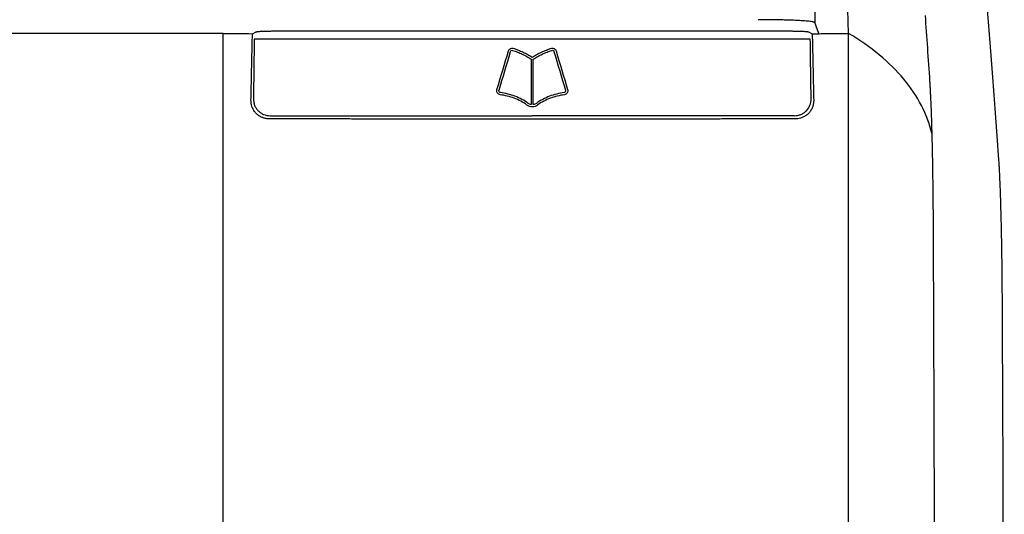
# Model space of a CAD drawing. Extents: x 89 to 1073, y 40 to 812.
# Tile 24 of 67: x 414 to 501, y 511 to 555. Entities that reach past the tile are written whole.
import ezdxf

# ---------------------------------------------------------------- set-up
doc = ezdxf.new("R2010")
doc.units = 0
doc.layers.get('0').update_dxf_attribs({"linetype": 'CONTINUOUS'})

msp = doc.modelspace()

# ---------------------------------------------------------------- linework, layer by layer
at = {"color": 7, "linetype": 'CONTINUOUS'}
for p, q in [((484.481, 564.927), (484.481, 554.713)), ((484.841, 553.75), (484.481, 554.713)), ((432.271, 553.75), (375.022, 553.75)), ((434.853, 553.734), (435.174, 553.893)), ((436.832, 553.971), (482.274, 553.971)), ((483.931, 553.893), (484.26, 553.73))]:
    msp.add_line(p, q, dxfattribs=at)
for points in [[(487.474, 553.75), (487.277, 559.479), (487.076, 564.847), (486.87, 569.837)], [(494.224, 555.349), (494.358, 553.453), (494.491, 551.508), (494.624, 549.515)], [(487.474, 468.796), (487.474, 497.344), (487.474, 525.87), (487.474, 553.75)], [(494.814, 544.934), (494.43, 546.596), (492.756, 549.842), (489.447, 552.581), (487.474, 553.75)], [(435.011, 553.242), (434.985, 551.491), (434.961, 549.738), (434.938, 547.983)], [(484.164, 547.983), (484.141, 549.738), (484.116, 551.491), (484.09, 553.242)], [(456.435, 548.797), (456.775, 549.934), (457.115, 551.071), (457.454, 552.207)], [(456.614, 548.742), (456.954, 549.88), (457.294, 551.017), (457.634, 552.153)], [(461.467, 552.153), (461.807, 551.017), (462.147, 549.88), (462.487, 548.742)], [(461.647, 552.207), (461.986, 551.071), (462.326, 549.934), (462.666, 548.797)], [(459.457, 551.483), (459.457, 550.144), (459.457, 548.804), (459.457, 547.464)], [(459.644, 547.464), (459.644, 548.804), (459.644, 550.144), (459.644, 551.483)]]:
    msp.add_open_spline(points, degree=3, dxfattribs=at)
for points, knots in [([(500.731, 542.705), (500.711, 542.985), (500.672, 543.545), (500.614, 544.377), (500.555, 545.201), (500.496, 546.017), (500.437, 546.826), (500.378, 547.628), (500.319, 548.422), (500.26, 549.208), (500.201, 549.986), (500.141, 550.757), (500.081, 551.521), (500.022, 552.276), (499.962, 553.024), (499.902, 553.764), (499.842, 554.497), (499.781, 555.222), (499.721, 555.939), (499.661, 556.648), (499.583, 557.541), (499.49, 558.609), (499.379, 559.839), (499.268, 561.043), (499.156, 562.221), (499.044, 563.373), (498.932, 564.499), (498.82, 565.598), (498.707, 566.671), (498.594, 567.719), (498.519, 568.395), (498.481, 568.733)], [0, 0, 0, 0, 0.0268896, 0.0537794, 0.0806693, 0.1075592, 0.1344493, 0.1613394, 0.1882297, 0.21512, 0.2420105, 0.268901, 0.2957916, 0.3226822, 0.349573, 0.3764638, 0.4033546, 0.4302455, 0.4571364, 0.4840274, 0.5109184, 0.559825, 0.6087322, 0.6576399, 0.7065478, 0.7554561, 0.8043646, 0.8532733, 0.9021822, 0.9510911, 1, 1, 1, 1]), ([(484.481, 554.713), (484.479, 554.717), (484.475, 554.723), (484.46, 554.733), (484.437, 554.744), (484.407, 554.754), (484.351, 554.769), (484.251, 554.788), (484.078, 554.812), (483.857, 554.836), (483.514, 554.865), (482.986, 554.897), (482.351, 554.924), (481.776, 554.941), (481.332, 554.952), (480.875, 554.96), (480.463, 554.965), (480.101, 554.968), (479.792, 554.97), (479.585, 554.97), (479.482, 554.97)], [0, 0, 0, 0, 0.0250307, 0.0500094, 0.0749733, 0.0999602, 0.1250074, 0.1875153, 0.2500734, 0.3155036, 0.3809812, 0.5000147, 0.6299657, 0.6933012, 0.7566861, 0.8183269, 0.8800192, 0.9200273, 0.9599692, 1, 1, 1, 1]), ([(432.271, 468.796), (432.271, 483.07), (432.271, 497.339), (432.271, 525.709), (432.271, 539.81), (432.271, 553.75)], [0, 0, 0, 0, 0.5, 0.5, 1, 1, 1, 1]), ([(432.271, 553.75), (432.701, 553.747), (433.561, 553.742), (434.422, 553.736), (434.853, 553.734)], [0, 0, 0, 0, 0.499923, 1, 1, 1, 1]), ([(434.722, 547.88), (434.733, 548.368), (434.754, 549.345), (434.786, 550.809), (434.819, 552.272), (434.842, 553.246), (434.853, 553.734)], [0, 0, 0, 0, 0.249961, 0.499947, 0.74996, 1, 1, 1, 1]), ([(435.174, 553.893), (435.179, 553.895), (435.19, 553.899), (435.216, 553.906), (435.25, 553.912), (435.293, 553.918), (435.344, 553.923), (435.429, 553.931), (435.565, 553.941), (435.772, 553.952), (436.012, 553.96), (436.248, 553.966), (436.461, 553.969), (436.645, 553.971), (436.769, 553.971), (436.832, 553.971)], [0, 0, 0, 0, 0.050192, 0.099858, 0.149262, 0.198675, 0.248364, 0.298593, 0.41529, 0.532129, 0.651396, 0.770823, 0.847343, 0.923411, 1, 1, 1, 1]), ([(482.274, 553.971), (482.311, 553.971), (482.386, 553.971), (482.497, 553.97), (482.607, 553.969), (482.716, 553.968), (482.88, 553.965), (483.093, 553.96), (483.333, 553.952), (483.54, 553.941), (483.7, 553.93), (483.816, 553.918), (483.896, 553.906), (483.919, 553.897), (483.931, 553.893)], [0, 0, 0, 0, 0.046032, 0.091766, 0.137413, 0.183181, 0.229278, 0.348539, 0.468001, 0.584675, 0.701565, 0.801352, 0.900113, 1, 1, 1, 1]), ([(484.26, 553.73), (484.796, 553.733), (485.868, 553.74), (486.938, 553.747), (487.474, 553.75)], [0, 0, 0, 0, 0.500049, 1, 1, 1, 1]), ([(484.26, 553.73), (484.271, 553.243), (484.294, 552.269), (484.327, 550.806), (484.359, 549.343), (484.381, 548.367), (484.391, 547.879)], [0, 0, 0, 0, 0.250118, 0.500157, 0.750118, 1, 1, 1, 1]), ([(459.551, 553.242), (455.441, 553.242), (451.338, 553.242), (443.145, 553.242), (439.068, 553.242), (435.011, 553.242)], [0, 0, 0, 0, 0.5, 0.5, 1, 1, 1, 1]), ([(484.09, 553.242), (480.033, 553.242), (475.956, 553.242), (467.763, 553.242), (463.66, 553.242), (459.551, 553.242)], [0, 0, 0, 0, 0.5, 0.5, 1, 1, 1, 1]), ([(457.454, 552.207), (457.479, 552.291), (457.535, 552.366), (457.687, 552.453), (457.781, 552.467), (457.866, 552.442)], [0, 0, 0, 0, 0.5, 0.5, 1, 1, 1, 1]), ([(457.634, 552.153), (457.645, 552.191), (457.669, 552.225), (457.736, 552.267), (457.779, 552.273), (457.817, 552.261)], [0, 0, 0, 0, 0.5, 0.5, 1, 1, 1, 1]), ([(457.817, 552.261), (457.891, 552.243), (457.963, 552.22), (458.106, 552.169), (458.177, 552.142), (458.388, 552.056), (458.527, 551.994), (458.801, 551.863), (458.936, 551.794), (459.202, 551.647), (459.333, 551.571), (459.457, 551.483)], [0, 0, 0, 0, 0.125, 0.125, 0.25, 0.25, 0.5, 0.5, 0.75, 0.75, 1, 1, 1, 1]), ([(457.866, 552.442), (458.018, 552.405), (458.164, 552.349), (458.453, 552.232), (458.595, 552.169), (458.877, 552.035), (459.016, 551.964), (459.288, 551.814), (459.423, 551.735), (459.551, 551.646)], [0, 0, 0, 0, 0.25, 0.25, 0.5, 0.5, 0.75, 0.75, 1, 1, 1, 1]), ([(459.551, 551.646), (459.678, 551.735), (459.813, 551.814), (460.086, 551.964), (460.225, 552.035), (460.506, 552.169), (460.649, 552.233), (460.937, 552.349), (461.083, 552.405), (461.235, 552.442)], [0, 0, 0, 0, 0.25, 0.25, 0.5, 0.5, 0.75, 0.75, 1, 1, 1, 1]), ([(459.644, 551.483), (459.768, 551.571), (459.899, 551.647), (460.165, 551.794), (460.3, 551.863), (460.574, 551.994), (460.713, 552.056), (460.924, 552.142), (460.995, 552.169), (461.138, 552.22), (461.21, 552.243), (461.284, 552.261)], [0, 0, 0, 0, 0.25, 0.25, 0.5, 0.5, 0.75, 0.75, 0.875, 0.875, 1, 1, 1, 1]), ([(461.235, 552.442), (461.32, 552.467), (461.414, 552.453), (461.566, 552.367), (461.622, 552.291), (461.647, 552.207)], [0, 0, 0, 0, 0.5, 0.5, 1, 1, 1, 1]), ([(461.284, 552.261), (461.322, 552.273), (461.365, 552.267), (461.432, 552.225), (461.456, 552.191), (461.467, 552.153)], [0, 0, 0, 0, 0.5, 0.5, 1, 1, 1, 1]), ([(494.624, 549.515), (494.627, 549.456), (494.635, 549.336), (494.647, 549.148), (494.658, 548.953), (494.669, 548.75), (494.68, 548.54), (494.691, 548.322), (494.702, 548.098), (494.712, 547.867), (494.724, 547.582), (494.744, 547.102), (494.767, 546.494), (494.788, 545.84), (494.803, 545.353), (494.811, 545.06), (494.814, 544.935)], [0, 0, 0, 0, 0.0528824, 0.1057701, 0.158663, 0.2115611, 0.2644639, 0.3173707, 0.3702806, 0.4231928, 0.4761062, 0.5606846, 0.7323957, 0.844231, 0.9334303, 1, 1, 1, 1]), ([(456.715, 548.337), (456.624, 548.35), (456.542, 548.402), (456.435, 548.546), (456.412, 548.64), (456.421, 548.73)], [0, 0, 0, 0, 0.5, 0.5, 1, 1, 1, 1]), ([(456.421, 548.73), (456.422, 548.736), (456.423, 548.741), (456.424, 548.747), (456.425, 548.753), (456.426, 548.758), (456.427, 548.764), (456.429, 548.775), (456.432, 548.786), (456.435, 548.797)], [0, 0, 0, 0, 0.00002059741, 0.00002059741, 0.00002059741, 0.00004119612, 0.00004119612, 0.00004119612, 0.00008237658, 0.00008237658, 0.00008237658, 0.00008237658]), ([(456.739, 548.523), (456.697, 548.529), (456.66, 548.555), (456.613, 548.624), (456.603, 548.667), (456.608, 548.709)], [0, 0, 0, 0, 0.5, 0.5, 1, 1, 1, 1]), ([(456.608, 548.709), (456.608, 548.713), (456.609, 548.717), (456.61, 548.721), (456.61, 548.725), (456.611, 548.728), (456.612, 548.732), (456.612, 548.735), (456.613, 548.739), (456.614, 548.742)], [0, 0, 0, 0, 0.00001469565, 0.00001469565, 0.00001469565, 0.00002765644, 0.00002765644, 0.00002765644, 0.00004065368, 0.00004065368, 0.00004065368, 0.00004065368]), ([(459.186, 547.575), (459.014, 547.715), (458.826, 547.83), (458.434, 548.035), (458.231, 548.124), (457.817, 548.279), (457.605, 548.345), (457.176, 548.454), (456.959, 548.497), (456.739, 548.523)], [0, 0, 0, 0, 0.25, 0.25, 0.5, 0.5, 0.75, 0.75, 1, 1, 1, 1]), ([(462.362, 548.523), (462.142, 548.497), (461.925, 548.454), (461.496, 548.345), (461.284, 548.279), (460.87, 548.124), (460.666, 548.035), (460.276, 547.83), (460.088, 547.716), (459.915, 547.575)], [0, 0, 0, 0, 0.25, 0.25, 0.5, 0.5, 0.75, 0.75, 1, 1, 1, 1]), ([(462.494, 548.709), (462.498, 548.667), (462.488, 548.625), (462.441, 548.555), (462.405, 548.529), (462.362, 548.523)], [0, 0, 0, 0, 0.5, 0.5, 1, 1, 1, 1]), ([(462.68, 548.73), (462.69, 548.64), (462.667, 548.547), (462.559, 548.402), (462.477, 548.35), (462.386, 548.337)], [0, 0, 0, 0, 0.5, 0.5, 1, 1, 1, 1]), ([(462.487, 548.742), (462.488, 548.738), (462.489, 548.734), (462.49, 548.73), (462.491, 548.727), (462.491, 548.723), (462.492, 548.72), (462.493, 548.716), (462.493, 548.713), (462.494, 548.709)], [0, 0, 0, 0, 0.00001470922, 0.00001470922, 0.00001470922, 0.00002766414, 0.00002766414, 0.00002766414, 0.00004064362, 0.00004064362, 0.00004064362, 0.00004064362]), ([(462.666, 548.797), (462.668, 548.791), (462.669, 548.786), (462.671, 548.78), (462.672, 548.775), (462.673, 548.769), (462.675, 548.764), (462.677, 548.753), (462.679, 548.741), (462.68, 548.73)], [0, 0, 0, 0, 0.00002060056, 0.00002060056, 0.00002060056, 0.00004119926, 0.00004119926, 0.00004119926, 0.00008236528, 0.00008236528, 0.00008236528, 0.00008236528]), ([(436.339, 546.207), (436.302, 546.208), (436.229, 546.209), (436.121, 546.22), (436.014, 546.238), (435.909, 546.263), (435.806, 546.295), (435.641, 546.358), (435.423, 546.476), (435.179, 546.682), (434.978, 546.932), (434.846, 547.191), (434.767, 547.435), (434.726, 547.656), (434.723, 547.805), (434.722, 547.88)], [0, 0, 0, 0, 0.041882, 0.083319, 0.124493, 0.165591, 0.206801, 0.248307, 0.369489, 0.491219, 0.615395, 0.740793, 0.827558, 0.913461, 1, 1, 1, 1]), ([(434.938, 547.983), (434.936, 547.885), (434.945, 547.787), (434.98, 547.596), (435.007, 547.501), (435.078, 547.32), (435.123, 547.234), (435.228, 547.071), (435.289, 546.994), (435.424, 546.856), (435.497, 546.793), (435.658, 546.684), (435.744, 546.637), (436.01, 546.524), (436.205, 546.483), (436.402, 546.483)], [0, 0, 0, 0, 0.125, 0.125, 0.25, 0.25, 0.375, 0.375, 0.5, 0.5, 0.625, 0.625, 0.75, 0.75, 1, 1, 1, 1]), ([(459.075, 547.423), (458.909, 547.559), (458.728, 547.67), (458.349, 547.868), (458.154, 547.953), (457.754, 548.102), (457.55, 548.166), (457.137, 548.271), (456.928, 548.312), (456.715, 548.337)], [0, 0, 0, 0, 0.25, 0.25, 0.5, 0.5, 0.75, 0.75, 1, 1, 1, 1]), ([(459.457, 547.464), (459.408, 547.469), (459.359, 547.482), (459.269, 547.522), (459.227, 547.548), (459.186, 547.575)], [0, 0, 0, 0, 0.5, 0.5, 1, 1, 1, 1]), ([(459.915, 547.575), (459.874, 547.548), (459.832, 547.522), (459.742, 547.482), (459.694, 547.469), (459.644, 547.464)], [0, 0, 0, 0, 0.5, 0.5, 1, 1, 1, 1]), ([(462.386, 548.337), (462.173, 548.312), (461.964, 548.271), (461.551, 548.165), (461.347, 548.101), (460.947, 547.953), (460.75, 547.867), (460.373, 547.67), (460.192, 547.559), (460.026, 547.423)], [0, 0, 0, 0, 0.25, 0.25, 0.5, 0.5, 0.75, 0.75, 1, 1, 1, 1]), ([(482.699, 546.483), (482.797, 546.483), (482.894, 546.493), (483.084, 546.532), (483.178, 546.561), (483.357, 546.636), (483.442, 546.683), (483.601, 546.792), (483.677, 546.855), (483.879, 547.063), (483.987, 547.229), (484.129, 547.589), (484.166, 547.786), (484.164, 547.983)], [0, 0, 0, 0, 0.125, 0.125, 0.25, 0.25, 0.375, 0.375, 0.5, 0.5, 0.75, 0.75, 1, 1, 1, 1]), ([(484.391, 547.879), (484.391, 547.842), (484.392, 547.77), (484.383, 547.662), (484.369, 547.556), (484.348, 547.451), (484.32, 547.348), (484.263, 547.181), (484.155, 546.96), (483.961, 546.708), (483.72, 546.496), (483.465, 546.353), (483.222, 546.264), (483, 546.215), (482.849, 546.209), (482.774, 546.206)], [0, 0, 0, 0, 0.042038, 0.08366, 0.125026, 0.166301, 0.207649, 0.249234, 0.371373, 0.492768, 0.616673, 0.740818, 0.827974, 0.913801, 1, 1, 1, 1]), ([(459.551, 547.272), (459.466, 547.272), (459.38, 547.281), (459.22, 547.332), (459.146, 547.377), (459.075, 547.423)], [0, 0, 0, 0, 0.5, 0.5, 1, 1, 1, 1]), ([(460.026, 547.423), (459.955, 547.377), (459.881, 547.332), (459.722, 547.281), (459.636, 547.272), (459.551, 547.272)], [0, 0, 0, 0, 0.5, 0.5, 1, 1, 1, 1]), ([(482.774, 546.206), (482.332, 546.205), (481.449, 546.203), (480.124, 546.201), (478.797, 546.199), (477.471, 546.197), (476.143, 546.195), (474.816, 546.193), (473.487, 546.192), (472.159, 546.19), (470.83, 546.189), (469.501, 546.188), (468.171, 546.187), (466.842, 546.186), (465.512, 546.185), (464.182, 546.185), (462.852, 546.184), (461.522, 546.184), (460.193, 546.184), (458.863, 546.184), (457.534, 546.184), (456.205, 546.184), (454.876, 546.185), (453.548, 546.186), (452.22, 546.186), (450.893, 546.187), (449.566, 546.188), (448.24, 546.189), (446.914, 546.191), (445.589, 546.192), (444.265, 546.194), (442.942, 546.196), (441.619, 546.198), (440.298, 546.2), (438.977, 546.202), (437.657, 546.204), (436.778, 546.206), (436.339, 546.207)], [0, 0, 0, 0, 0.028631, 0.057259, 0.085884, 0.114506, 0.143124, 0.171739, 0.200351, 0.22896, 0.257565, 0.286166, 0.314765, 0.343359, 0.371951, 0.400538, 0.429122, 0.457703, 0.48628, 0.514853, 0.543422, 0.571988, 0.600549, 0.629107, 0.657661, 0.686212, 0.714758, 0.7433, 0.771839, 0.800373, 0.828903, 0.85743, 0.885952, 0.91447, 0.942984, 0.971494, 1, 1, 1, 1]), ([(436.402, 546.483), (440.232, 546.483), (444.083, 546.483), (451.806, 546.483), (455.678, 546.483), (459.551, 546.483)], [0, 0, 0, 0, 0.5, 0.5, 1, 1, 1, 1]), ([(482.699, 546.483), (478.869, 546.483), (475.018, 546.483), (467.295, 546.483), (463.424, 546.483), (459.551, 546.483)], [0, 0, 0, 0, 0.5, 0.5, 1, 1, 1, 1]), ([(494.814, 544.935), (494.816, 544.853), (494.822, 544.651), (494.831, 544.279), (494.842, 543.774), (494.857, 543.049), (494.873, 542.179), (494.889, 541.199), (494.902, 540.179), (494.914, 539.141), (494.923, 538.169), (494.928, 537.418), (494.93, 536.991), (494.931, 536.817)], [0, 0, 0, 0, 0.034526, 0.086055, 0.154587, 0.240124, 0.373309, 0.488095, 0.60364, 0.742095, 0.854577, 0.940545, 1, 1, 1, 1]), ([(501.044, 530.22), (501.044, 530.323), (501.043, 530.582), (501.04, 531.047), (501.035, 531.665), (501.027, 532.498), (501.017, 533.44), (501.003, 534.398), (500.988, 535.349), (500.965, 536.576), (500.931, 538.02), (500.885, 539.517), (500.846, 540.531), (500.811, 541.298), (500.787, 541.789), (500.762, 542.227), (500.744, 542.505), (500.734, 542.648), (500.731, 542.705)], [0, 0, 0, 0, 0.0196178, 0.0491758, 0.0886789, 0.1381328, 0.2105515, 0.2742607, 0.3313281, 0.4073193, 0.5363139, 0.6578984, 0.7794586, 0.8187202, 0.8926929, 0.9410174, 0.9767884, 1, 1, 1, 1]), ([(494.931, 536.817), (494.934, 536.013), (494.941, 534.402), (494.951, 531.976), (494.961, 529.536), (494.97, 527.083), (494.979, 524.614), (494.988, 522.132), (494.997, 519.636), (495.005, 517.125), (495.013, 514.601), (495.021, 512.062), (495.029, 509.509), (495.036, 506.943), (495.042, 504.362), (495.049, 501.767), (495.055, 499.158), (495.061, 496.536), (495.067, 493.899), (495.072, 491.249), (495.077, 488.585), (495.081, 485.907), (495.085, 483.215), (495.089, 480.509), (495.092, 477.79), (495.096, 475.057), (495.098, 472.311), (495.1, 469.551), (495.102, 466.778), (495.104, 463.991), (495.105, 461.19), (495.106, 458.377), (495.106, 455.549), (495.106, 452.709), (495.105, 449.856), (495.104, 446.989), (495.103, 445.073), (495.103, 444.114)], [0, 0, 0, 0, 0.026144, 0.052432, 0.078862, 0.105434, 0.13215, 0.159008, 0.186009, 0.213153, 0.240439, 0.267868, 0.29544, 0.323155, 0.351013, 0.379013, 0.407156, 0.435442, 0.46387, 0.492442, 0.521156, 0.550013, 0.579012, 0.608155, 0.63744, 0.666868, 0.696439, 0.726152, 0.756009, 0.786008, 0.81615, 0.846434, 0.876862, 0.907432, 0.938145, 0.969001, 1, 1, 1, 1]), ([(501.216, 464.3), (501.216, 464.989), (501.216, 466.367), (501.215, 468.434), (501.214, 470.501), (501.212, 472.568), (501.21, 474.635), (501.208, 476.702), (501.206, 478.768), (501.203, 480.834), (501.2, 482.899), (501.197, 484.965), (501.193, 487.029), (501.189, 489.094), (501.185, 491.157), (501.18, 493.221), (501.176, 495.283), (501.169, 497.88), (501.16, 501.01), (501.149, 504.672), (501.137, 508.331), (501.124, 511.988), (501.11, 515.641), (501.095, 519.292), (501.079, 522.938), (501.063, 526.581), (501.05, 529.007), (501.044, 530.22)], [0, 0, 0, 0, 0.031249, 0.062498, 0.093748, 0.124997, 0.156247, 0.187496, 0.218746, 0.249996, 0.281246, 0.312496, 0.343747, 0.374997, 0.406247, 0.437498, 0.468748, 0.499999, 0.555558, 0.611117, 0.666675, 0.722233, 0.777789, 0.833344, 0.888897, 0.944449, 1, 1, 1, 1])]:
    msp.add_open_spline(points, degree=3, knots=knots, dxfattribs=at)

doc.saveas('drawing.dxf')
